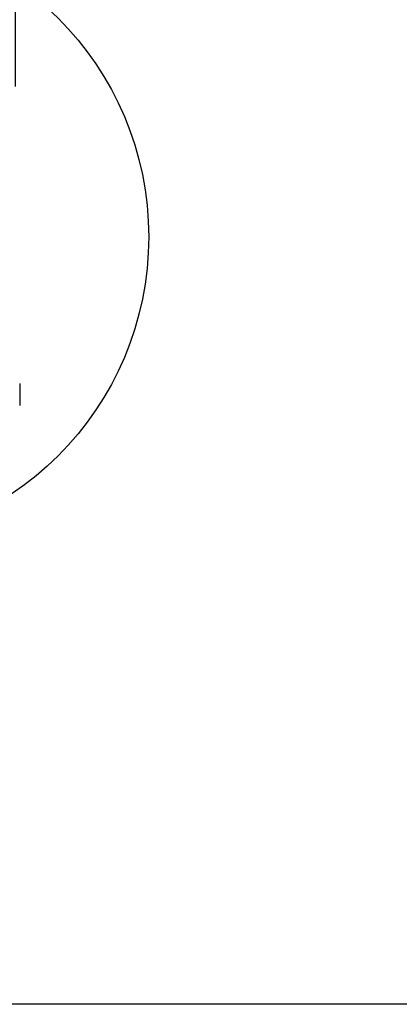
# Model space of a CAD drawing. Header units: inches. Extents: x 170 to 312, y 215 to 248.
# Tile 4 of 256: x 175.28 to 176.57, y 214.76 to 218.13. Entities that reach past the tile are written whole.
import ezdxf

# ---------------------------------------------------------------- set-up
doc = ezdxf.new("R2010")
doc.units = ezdxf.units.IN
doc.header["$LTSCALE"] = 0.25
doc.header["$MEASUREMENT"] = 0
doc.layers.add('ANNOTATIONS', color=1, linetype='Continuous')
doc.layers.add('DETAILS', color=4, linetype='Continuous')
doc.styles.add('ARIAL', font='arial.ttf', dxfattribs={"height": 0.09375})
doc.dimstyles.new('STANDARD$0', dxfattribs={"dimtxt": 0.09375, "dimasz": 0.09375, "dimexe": 0.03125, "dimexo": 0.046875, "dimgap": 0.09, "dimtad": 0, "dimtih": 1, "dimtoh": 1, "dimdec": 4, "dimzin": 0, "dimdsep": 46, "dimtxsty": 'ARIAL', "dimcen": 0.09, "dimadec": 0, "dimazin": 0, "dimtfac": 1, "dimtdec": 4, "dimtofl": 0, "dimtmove": 0, "dimatfit": 1, "dimfxl": 1, "dimtolj": 1, "dimtzin": 0, "dimarcsym": 0})

# ---------------------------------------------------------------- blocks, each defined once
blk = doc.blocks.new('*D18')
at = {"layer": 'ANNOTATIONS', "color": 0, "lineweight": -2, "transparency": 16777216}
for p, q in [((174.6868, 218.1203), (174.6868, 218.2805)), ((175.2604, 217.8987), (175.2604, 218.2805)), ((174.593, 218.2493), (174.4993, 218.2493)), ((175.3542, 218.2493), (175.4479, 218.2493))]:
    blk.add_line(p, q, dxfattribs=at)
at = {"layer": 'ANNOTATIONS', "color": 0, "transparency": 16777216}
for points in [[(174.593, 218.2649), (174.593, 218.2336), (174.6868, 218.2493)], [(175.3542, 218.2649), (175.3542, 218.2336), (175.2604, 218.2493)]]:
    blk.add_solid(points, dxfattribs=at)
at = {"layer": 'defpoints', "color": 0, "transparency": 16777216}
for p in [(175.2604, 218.2493), (174.6868, 218.0734), (175.2604, 217.8518)]:
    blk.add_point(p, dxfattribs=at)
at = {"layer": 'ANNOTATIONS', "color": 0, "transparency": 16777216, "insert": (174.9777, 218.2493), "char_height": 0.09375, "attachment_point": 5, "style": 'ARIAL'}
blk.add_mtext('\\A1;3 1/8"', dxfattribs=at)

msp = doc.modelspace()

# ---------------------------------------------------------------- linework, layer by layer
at = {"layer": 'defpoints'}
msp.add_lwpolyline([(189.05875, 214.75854), (169.58887, 214.75854), (169.58887, 227.49365), (189.05875, 227.49365)], close=True, dxfattribs=at)
at = {"layer": 'DETAILS'}
msp.add_line((175.2752, 216.88255), (175.2752, 216.80694), dxfattribs=at)
msp.add_circle((174.65762, 217.38376), 1.0587, dxfattribs=at)

# ---------------------------------------------------------------- dimensions: what is measured, and where the dimension line sits
at = {"layer": 'ANNOTATIONS'}
dim = msp.add_linear_dim(base=(175.26044, 218.24927), p1=(174.68678, 218.0734), p2=(175.26044, 217.8518), text='3 1/8"', dimstyle='STANDARD$0', dxfattribs=at)
dim.commit()
dim.dimension.update_dxf_attribs({"geometry": '*D18', "text_midpoint": (174.97766, 218.24927), "dimtype": 160})

doc.saveas('drawing.dxf')
